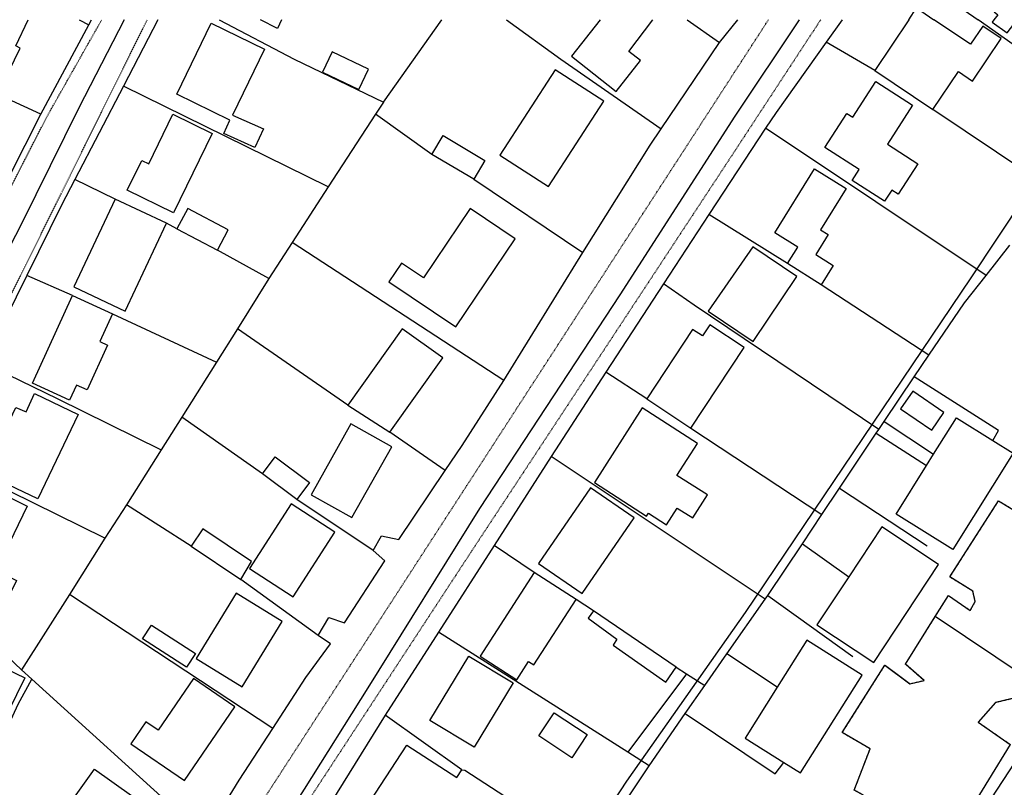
# Model space of a CAD drawing. Header units: metres. Extents: x 611948 to 1225781, y 656699 to 1316021.
# Tile 17 of 169: x 612572 to 612748, y 657506 to 657643. Entities that reach past the tile are written whole.
import ezdxf

# ---------------------------------------------------------------- set-up
doc = ezdxf.new("R2010")
doc.units = ezdxf.units.M
doc.linetypes.add('4696-C$0$PECK', pattern=[0.2, 0.1, -0.1])
for name, color, linetype in [('4696-16$0$BLD_OTL_S', 253, 'Continuous'), ('4696-16$0$GEN_LIN_D', 253, 'Continuous'), ('4696-C$0$BLD_OTL_S', 253, 'Continuous'), ('4696-C$0$GEN_LIN_D', 253, 'Continuous'), ('4696-C$0$GEN_PCK_D', 253, '4696-C$0$PECK'), ('4696-C$0$MUNICIPAL', 253, 'Continuous'), ('4696-C$0$PARISH', 253, 'Continuous'), ('4696-C$0$ROADS', 253, 'Continuous'), ('4696-C$0$ROADS_CTR', 253, 'Continuous')]:
    doc.layers.add(name, color=color, linetype=linetype)

# ---------------------------------------------------------------- blocks, each defined once
blk = doc.blocks.new('4696-16')
at = {"layer": '4696-16$0$BLD_OTL_S', "flags": 128}
for points in [[(612730.667, 657643.38), (612732.062, 657645.493), (612735.15, 657643.38)], [(612745.878, 657644.77), (612746.579, 657644.26), (612745.84, 657643.38)]]:
    blk.add_lwpolyline(points, dxfattribs=at)
at = {"layer": '4696-16$0$GEN_LIN_D', "flags": 128}
blk.add_lwpolyline([(612726.9, 657654.566), (612743.018, 657643.38)], dxfattribs=at)
blk = doc.blocks.new('4696-C')
at = {"layer": '4696-C$0$BLD_OTL_S', "flags": 128}
for points in [[(612557.088, 657635.03), (612558.07, 657637.085), (612568.911, 657631.904), (612571.981, 657638.326), (612571.183, 657638.707), (612573.416, 657643.38)], [(612609.448, 657625.473), (612599.93, 657630.099), (612606.074, 657642.742), (612615.595, 657638.116), (612609.882, 657626.36), (612615.406, 657623.874), (612613.91, 657620.554), (612608.353, 657623.06), (612609.448, 657625.473)], [(612618.668, 657643.38), (612617.926, 657641.839), (612614.926, 657643.38)], [(612675.562, 657643.38), (612670.422, 657636.892), (612678.378, 657630.59), (612682.729, 657636.083), (612680.673, 657637.711), (612684.964, 657643.38)], [(612730.667, 657643.38), (612724.57, 657634.308)], [(612734.943, 657627.337), (612739.509, 657634.116), (612742.017, 657632.43), (612747.138, 657640.049), (612743.859, 657642.25), (612741.681, 657639.014), (612735.15, 657643.38)], [(612745.84, 657643.38), (612745.543, 657642.967), (612748.206, 657641.016), (612750.005, 657643.38)], [(612625.956, 657634.028), (612632.453, 657630.923), (612634.185, 657634.559), (612627.691, 657637.651), (612625.956, 657634.028)], [(612666.306, 657613.605), (612676.179, 657628.818), (612667.528, 657634.442), (612657.643, 657619.226), (612666.306, 657613.605)], [(612724.57, 657634.308), (612734.943, 657627.337)], [(612715.695, 657620.546), (612719.608, 657626.636), (612720.659, 657625.969), (612724.763, 657632.354), (612731.324, 657628.145), (612726.827, 657621.167), (612732.263, 657617.669), (612728.775, 657612.242), (612727.636, 657612.98), (612726.339, 657610.96), (612720.56, 657614.679), (612721.805, 657616.619), (612715.695, 657620.546)], [(612599.373, 657608.915), (612591.12, 657612.926), (612593.699, 657618.23), (612594.952, 657617.63), (612599.255, 657626.503), (612606.266, 657623.096), (612599.373, 657608.915)], [(612645.519, 657619.302), (612647.522, 657622.681), (612654.969, 657618.273), (612652.972, 657614.89)], [(612652.972, 657614.89), (612645.519, 657619.302)], [(612709.001, 657599.852), (612710.846, 657602.788), (612706.744, 657605.332), (612713.844, 657616.778), (612719.504, 657613.266), (612714.907, 657605.856), (612716.241, 657605.029), (612714.033, 657601.469), (612717.165, 657599.526), (612715.011, 657596.054)], [(612588.94, 657611.342), (612581.573, 657595.683), (612590.726, 657591.385), (612598.097, 657607.04)], [(612598.097, 657607.04), (612588.94, 657611.342)], [(612607.199, 657602.227), (612609.136, 657605.877), (612601.93, 657609.703), (612599.986, 657606.054)], [(612637.828, 657596.606), (612649.795, 657588.546), (612660.381, 657604.255), (612652.345, 657609.668), (612644.016, 657597.302), (612640.089, 657599.952), (612637.828, 657596.606)], [(612599.986, 657606.054), (612607.199, 657602.227)], [(612702.857, 657585.951), (612710.673, 657597.516), (612702.835, 657602.831), (612694.845, 657591.384), (612702.857, 657585.951)], [(612715.011, 657596.054), (612709.001, 657599.852)], [(612588.469, 657590.887), (612586.206, 657585.919), (612587.588, 657585.29), (612583.949, 657577.304), (612582.042, 657578.171), (612580.815, 657575.484), (612574.215, 657578.491), (612581.342, 657594.128)], [(612581.342, 657594.128), (612588.469, 657590.887)], [(612637.995, 657569.743), (612647.438, 657583.047), (612640.183, 657588.208), (612630.512, 657574.582)], [(612691.73, 657570.489), (612701.259, 657584.872), (612695.14, 657588.926), (612693.816, 657586.934), (612692.061, 657588.095), (612683.86, 657575.716)], [(612736.913, 657573.257), (612731.356, 657577.071), (612729.203, 657573.935), (612734.76, 657570.122), (612736.913, 657573.257)], [(612568.667, 657568.764), (612571.233, 657574.14), (612573.05, 657573.382), (612574.519, 657576.659), (612582.313, 657572.94), (612575.12, 657557.851), (612567.359, 657561.552), (612570.395, 657567.982), (612568.667, 657568.764)], [(612683.86, 657575.716), (612691.73, 657570.489)], [(612630.512, 657574.582), (612637.995, 657569.743)], [(612683.848, 657554.791), (612684.158, 657555.278), (612687.391, 657553.198), (612689.327, 657556.209), (612692.071, 657554.451), (612694.702, 657558.553), (612689.259, 657562.047), (612692.933, 657567.759), (612683.073, 657574.085), (612674.53, 657560.78), (612683.848, 657554.791)], [(612735.093, 657565.823), (612739.148, 657572.311), (612745.651, 657568.247)], [(612631.219, 657554.502), (612638.336, 657567.146), (612631.052, 657571.235), (612623.946, 657558.587), (612631.219, 657554.502)], [(612745.651, 657568.247), (612749.279, 657565.98), (612738.546, 657548.803), (612728.414, 657555.136), (612733.85, 657563.834)], [(612615.239, 657562.308), (612617.52, 657565.368), (612623.664, 657560.788), (612621.384, 657557.729)], [(612733.85, 657563.834), (612735.093, 657565.823)], [(612621.384, 657557.729), (612615.239, 657562.308)], [(612557.79, 657547.428), (612564.396, 657560.89), (612573.259, 657556.535), (612567.618, 657545.066), (612571.309, 657543.254), (612568.749, 657538.037), (612563.067, 657540.825), (612564.652, 657544.048), (612557.79, 657547.428)], [(612672.336, 657540.964), (612681.619, 657554.493), (612673.82, 657559.826), (612664.538, 657546.298), (612672.336, 657540.964)], [(612620.714, 657540.385), (612628.163, 657551.937), (612620.355, 657556.96), (612612.923, 657545.406), (612620.714, 657540.385)], [(612611.404, 657543.453), (612613.314, 657546.702), (612604.582, 657552.521), (612602.499, 657549.384)], [(612719.93, 657543.955), (612714.257, 657535.389), (612724.41, 657528.666), (612735.99, 657546.151), (612725.837, 657552.874), (612719.93, 657543.955)], [(612602.499, 657549.384), (612611.404, 657543.453)], [(612663.776, 657544.702), (612654.139, 657529.748), (612660.65, 657525.552), (612662.751, 657528.817), (612663.711, 657528.2), (612671.246, 657539.9)], [(612671.246, 657539.9), (612663.776, 657544.702)], [(612611.616, 657524.325), (612618.783, 657535.972), (612610.559, 657541.033), (612603.383, 657529.378), (612611.616, 657524.325)], [(612674.374, 657537.853), (612673.43, 657536.55), (612678.531, 657532.796), (612677.851, 657531.757), (612687.288, 657525.15), (612689.136, 657527.791)], [(612689.136, 657527.791), (612674.374, 657537.853)], [(612601.712, 657527.797), (612593.856, 657532.868), (612595.435, 657535.317), (612603.289, 657530.251), (612601.712, 657527.797)], [(612708.356, 657510.808), (612711.31, 657508.943), (612722.318, 657526.387), (612712.466, 657532.604), (612707.175, 657524.22)], [(612645.164, 657518.288), (612652.086, 657529.765), (612659.996, 657525.004), (612653.067, 657513.521), (612645.164, 657518.288)], [(612564.779, 657522.327), (612567.716, 657528.373), (612572.795, 657525.919), (612569.866, 657519.864), (612564.779, 657522.327)], [(612591.727, 657514.122), (612601.301, 657507.574), (612610.321, 657520.751), (612602.935, 657525.803), (612596.627, 657516.569), (612594.432, 657518.066), (612591.727, 657514.122)], [(612707.175, 657524.22), (612701.458, 657515.16), (612708.356, 657510.808)], [(612670.494, 657511.626), (612664.578, 657515.533), (612667.315, 657519.663), (612673.222, 657515.765), (612670.494, 657511.626)], [(612658.534, 657504.78), (612656.318, 657501.37), (612653.977, 657502.891), (612651.873, 657499.675), (612646.678, 657503.057), (612645.21, 657500.797), (612649.327, 657498.123), (612646.588, 657493.921), (612633.548, 657502.4), (612641.031, 657513.91), (612649.945, 657508.118), (612650.824, 657509.471)], [(612754.376, 657512.425), (612751.756, 657514.148), (612739.981, 657496.244), (612748.686, 657490.519), (612751.553, 657494.878)], [(612575.849, 657496.467), (612585.244, 657509.616), (612591.844, 657504.901), (612589.469, 657501.565), (612590.847, 657500.575), (612586.245, 657494.122), (612585.087, 657494.942), (612582.688, 657491.578), (612575.849, 657496.467)], [(612650.824, 657509.471), (612651.371, 657509.433), (612658.534, 657504.78)]]:
    blk.add_lwpolyline(points, dxfattribs=at)
at = {"layer": '4696-C$0$GEN_LIN_D', "flags": 128}
for points in [[(612575.658, 657626.538), (612584.243, 657642.461)], [(612582.538, 657643.38), (612584.243, 657642.461)], [(612584.243, 657642.461), (612584.739, 657643.38)], [(612596.582, 657643.38), (612590.427, 657631.53)], [(612607.505, 657643.38), (612620.893, 657636.342), (612636.836, 657628.675)], [(612636.836, 657628.675), (612647.292, 657643.38)], [(612658.798, 657643.38), (612668.514, 657636.364), (612686.467, 657623.918)], [(612691.086, 657643.38), (612696.856, 657639.318)], [(612696.856, 657639.318), (612700.149, 657643.38)], [(612718.774, 657643.38), (612715.921, 657639.391)], [(612761.587, 657630.249), (612743.018, 657643.38)], [(612686.467, 657623.918), (612696.856, 657639.318)], [(612715.921, 657639.391), (612706.948, 657626.84), (612705.087, 657624.01)], [(612724.57, 657634.308), (612715.921, 657639.391)], [(612575.658, 657626.538), (612557.088, 657635.03)], [(612590.427, 657631.53), (612581.751, 657614.83)], [(612626.97, 657613.528), (612590.427, 657631.53)], [(612636.836, 657628.675), (612635.446, 657626.54)], [(612567.275, 657610.031), (612575.658, 657626.538)], [(612635.446, 657626.54), (612626.97, 657613.528)], [(612645.519, 657619.302), (612635.446, 657626.54)], [(612752.077, 657615.851), (612734.943, 657627.337)], [(612672.443, 657601.832), (612684.484, 657620.97), (612686.467, 657623.918)], [(612705.087, 657624.01), (612694.96, 657608.614)], [(612744.451, 657597.713), (612705.087, 657624.01)], [(612581.751, 657614.83), (612579.389, 657610.282), (612573.181, 657597.741)], [(612588.94, 657611.342), (612581.751, 657614.83)], [(612652.972, 657614.89), (612672.443, 657601.832)], [(612626.97, 657613.528), (612620.557, 657603.635)], [(612599.986, 657606.054), (612598.097, 657607.04)], [(612694.96, 657608.614), (612686.862, 657596.227)], [(612709.001, 657599.852), (612694.96, 657608.614)], [(612620.557, 657603.635), (612616.405, 657597.172)], [(612658.364, 657578.974), (612620.557, 657603.635)], [(612616.405, 657597.172), (612607.199, 657602.227)], [(612658.364, 657578.974), (612672.443, 657601.832)], [(612744.451, 657597.713), (612748.729, 657603.15)], [(612573.181, 657597.741), (612565.467, 657582.156)], [(612581.342, 657594.128), (612573.181, 657597.741)], [(612616.405, 657597.172), (612610.797, 657588.199)], [(612734.246, 657583.481), (612740.61, 657592.83), (612744.451, 657597.713)], [(612686.862, 657596.227), (612676.591, 657580.466)], [(612725.317, 657570.25), (612692.352, 657592.442), (612686.862, 657596.227)], [(612734.246, 657583.481), (612715.011, 657596.054)], [(612588.469, 657590.887), (612607.056, 657582.281)], [(612610.797, 657588.199), (612607.056, 657582.281)], [(612630.512, 657574.582), (612610.797, 657588.199)], [(612607.056, 657582.281), (612600.832, 657572.439)], [(612731.631, 657579.638), (612734.246, 657583.481)], [(612565.467, 657582.156), (612578.613, 657575.763), (612597.149, 657566.613)], [(612647.87, 657562.892), (612650.902, 657567.397), (612658.364, 657578.974)], [(612676.591, 657580.466), (612666.794, 657565.418)], [(612683.86, 657575.716), (612676.591, 657580.466)], [(612726.257, 657571.653), (612731.631, 657579.638)], [(612745.651, 657568.247), (612746.678, 657570.061), (612731.631, 657579.638)], [(612600.832, 657572.439), (612597.149, 657566.613)], [(612615.239, 657562.308), (612600.832, 657572.439)], [(612691.73, 657570.489), (612715.134, 657555.035)], [(612724.849, 657569.551), (612725.317, 657570.25)], [(612725.317, 657570.25), (612726.257, 657571.653)], [(612726.257, 657571.653), (612735.093, 657565.823)], [(612647.87, 657562.892), (612637.995, 657569.743)], [(612718.308, 657559.777), (612724.849, 657569.551)], [(612724.849, 657569.551), (612733.85, 657563.834)], [(612597.149, 657566.613), (612590.944, 657556.8)], [(612587.126, 657550.827), (612557.466, 657565.434)], [(612666.794, 657565.418), (612656.595, 657549.505)], [(612704.996, 657539.94), (612666.794, 657565.418)], [(612635.02, 657548.623), (612636.509, 657551.227), (612639.582, 657550.577), (612647.87, 657562.892)], [(612715.134, 657555.035), (612718.308, 657559.777)], [(612718.308, 657559.777), (612733.968, 657549.473)], [(612635.02, 657548.623), (612621.384, 657557.729)], [(612590.944, 657556.8), (612587.126, 657550.827)], [(612602.499, 657549.384), (612590.944, 657556.8)], [(612711.659, 657549.844), (612715.134, 657555.035)], [(612587.126, 657550.827), (612580.813, 657540.806)], [(612656.595, 657549.505), (612646.706, 657534.071)], [(612663.776, 657544.702), (612656.595, 657549.505)], [(612705.466, 657540.614), (612711.659, 657549.844)], [(612711.659, 657549.844), (612719.93, 657543.955)], [(612572.25, 657527.358), (612549.844, 657548.523)], [(612625.185, 657533.457), (612627.093, 657536.65), (612629.897, 657535.754), (612637.093, 657546.809), (612635.02, 657548.623)], [(612625.185, 657533.457), (612611.404, 657543.453)], [(612580.813, 657540.806), (612572.25, 657527.358)], [(612617.088, 657516.843), (612580.813, 657540.806)], [(612704.996, 657539.94), (612705.466, 657540.614)], [(612705.466, 657540.614), (612720.663, 657529.717)], [(612674.374, 657537.853), (612671.246, 657539.9)], [(612698.177, 657530.185), (612704.996, 657539.94)], [(612617.088, 657516.843), (612623.014, 657525.977), (612627.408, 657531.986), (612625.185, 657533.457)], [(612646.706, 657534.071), (612637.187, 657519.221)], [(612680.511, 657512.639), (612646.706, 657534.071)], [(612694.243, 657524.558), (612698.177, 657530.185)], [(612707.175, 657524.22), (612698.177, 657530.185)], [(612689.136, 657527.791), (612690.949, 657526.643)], [(612574.042, 657525.644), (612572.25, 657527.358)], [(612690.949, 657526.643), (612680.511, 657512.639)], [(612690.949, 657526.643), (612694.243, 657524.558)], [(612563.103, 657502.737), (612571.655, 657521.226), (612574.042, 657525.644)], [(612574.042, 657525.644), (612601.638, 657500.68), (612605.116, 657497.954)], [(612690.732, 657519.535), (612694.243, 657524.558)], [(612637.187, 657519.221), (612627.497, 657503.711)], [(612650.824, 657509.471), (612637.187, 657519.221)], [(612684.317, 657510.226), (612690.732, 657519.535)], [(612690.732, 657519.535), (612706.785, 657508.781), (612708.356, 657510.808)], [(612605.116, 657497.954), (612611.111, 657507.633), (612617.088, 657516.843)], [(612684.317, 657510.226), (612680.511, 657512.639)], [(612679.995, 657503.789), (612684.317, 657510.226)]]:
    blk.add_lwpolyline(points, dxfattribs=at)
at = {"layer": '4696-C$0$GEN_PCK_D', "flags": 128}
for points in [[(612413.344, 657531.343), (612414.706, 657532.291), (612419.675, 657544.294), (612450.966, 657566.108), (612453.029, 657567.247), (612454.767, 657567.838), (612457.188, 657568.263), (612460.102, 657568.133), (612463.2, 657567.571), (612466.452, 657566.055), (612471.09, 657562.775), (612491.859, 657547.589), (612516.773, 657529.919), (612527.929, 657522.698), (612534.374, 657522.374), (612540.364, 657535.652), (612547.23, 657548.015), (612549.299, 657549.361), (612556.553, 657565.843), (612560.082, 657573.531), (612594.683, 657643.38)], [(612495.742, 657597.426), (612500.16, 657590.852), (612489.983, 657583.046), (612482.273, 657585.225), (612480.471, 657585.667), (612478.545, 657584.935), (612476.261, 657582.751), (612474.799, 657580.71), (612473.589, 657576.916), (612473.685, 657572.763), (612474.812, 657569.307), (612492.896, 657555.736), (612518.414, 657537.125), (612526.553, 657531.622), (612528.535, 657532.337), (612537.835, 657549.32), (612539.698, 657553.195), (612539.525, 657554.944), (612542.13, 657559.189), (612546.862, 657569.336), (612548.946, 657570.762), (612552.744, 657577.352), (612559.614, 657592.581), (612576.812, 657626.16), (612586.559, 657643.38)], [(612714.934, 657643.38), (612698.33, 657618.025), (612652.958, 657549.08), (612613.093, 657488.183), (612584.59, 657423.886), (612580.432, 657415.037), (612575.478, 657418.173)], [(612577.946, 657436.86), (612584.396, 657439.386), (612609.893, 657495.633), (612705.61, 657643.38)], [(612735.394, 657536.872), (612737.72, 657540.576), (612741.633, 657537.923), (612742.535, 657539.532), (612742.116, 657541.373), (612737.986, 657543.912), (612746.681, 657557.493), (612751.18, 657554.777), (612755.368, 657560.879), (612766.743, 657552.654), (612764.667, 657550.126), (612763.018, 657548.264), (612768.977, 657543.855), (612759.967, 657530.47), (612754.445, 657534.027), (612753.414, 657532.397), (612753.518, 657529.817), (612755.291, 657526.062), (612763.178, 657521.305), (612779.956, 657509.962), (612783.591, 657509.408), (612787.544, 657513.362), (612793.005, 657522.69), (612801.114, 657534.393), (612815.364, 657556.278), (612820.174, 657563.215), (612824.635, 657567.472), (612825.456, 657569.519), (612825.359, 657570.762), (612823.308, 657572.963)], [(612775.035, 657505.395), (612752.367, 657520.937), (612750.343, 657522.491), (612746.134, 657521.478), (612743.051, 657517.979), (612748.782, 657514.006), (612741.038, 657501.413), (612735.727, 657504.48), (612731.565, 657500.008), (612720.929, 657505.867), (612723.737, 657513.26), (612718.777, 657516.131), (612726.403, 657528.191), (612730.841, 657524.852), (612733.374, 657525.43), (612730.043, 657528.351), (612735.394, 657536.872)]]:
    blk.add_lwpolyline(points, dxfattribs=at)
at = {"layer": '4696-C$0$MUNICIPAL', "flags": 128}
blk.add_lwpolyline([(612646.068, 657454.062), (612647.671, 657458.255), (612658.846, 657474.694), (612680.289, 657507.479), (612701.485, 657537.563), (612741.794, 657597.305), (612756.163, 657618.9), (612772.004, 657643.38)], dxfattribs=at)
at = {"layer": '4696-C$0$PARISH', "flags": 128}
blk.add_lwpolyline([(612646.068, 657454.062), (612647.671, 657458.255), (612658.846, 657474.694), (612680.289, 657507.479), (612701.485, 657537.563), (612741.794, 657597.305), (612756.163, 657618.9), (612772.004, 657643.38)], dxfattribs=at)
at = {"layer": '4696-C$0$ROADS', "flags": 128}
for points in [[(612575.658, 657626.538), (612584.243, 657642.461)], [(612584.243, 657642.461), (612584.739, 657643.38)], [(612596.582, 657643.38), (612590.427, 657631.53)], [(612696.856, 657639.318), (612700.149, 657643.38)], [(612718.774, 657643.38), (612715.921, 657639.391)], [(612686.467, 657623.918), (612696.856, 657639.318)], [(612715.921, 657639.391), (612706.948, 657626.84), (612705.087, 657624.01)], [(612590.427, 657631.53), (612581.751, 657614.83)], [(612567.275, 657610.031), (612575.658, 657626.538)], [(612672.443, 657601.832), (612684.484, 657620.97), (612686.467, 657623.918)], [(612705.087, 657624.01), (612694.96, 657608.614)], [(612581.751, 657614.83), (612579.389, 657610.282), (612573.181, 657597.741)], [(612694.96, 657608.614), (612686.862, 657596.227)], [(612658.364, 657578.974), (612672.443, 657601.832)], [(612573.181, 657597.741), (612565.467, 657582.156)], [(612686.862, 657596.227), (612676.591, 657580.466)], [(612647.87, 657562.892), (612650.902, 657567.397), (612658.364, 657578.974)], [(612676.591, 657580.466), (612666.794, 657565.418)], [(612735.394, 657536.872), (612737.72, 657540.576), (612741.633, 657537.923), (612742.535, 657539.532), (612742.116, 657541.373), (612737.986, 657543.912), (612746.681, 657557.493), (612751.18, 657554.777)], [(612666.794, 657565.418), (612656.595, 657549.505)], [(612635.02, 657548.623), (612636.509, 657551.227), (612639.582, 657550.577), (612647.87, 657562.892)], [(612656.595, 657549.505), (612646.706, 657534.071)], [(612625.185, 657533.457), (612627.093, 657536.65), (612629.897, 657535.754), (612637.093, 657546.809), (612635.02, 657548.623)], [(612775.035, 657505.395), (612752.367, 657520.937), (612750.343, 657522.491), (612746.134, 657521.478), (612743.051, 657517.979), (612748.782, 657514.006), (612741.038, 657501.413), (612735.727, 657504.48), (612731.565, 657500.008), (612720.929, 657505.867), (612723.737, 657513.26), (612718.777, 657516.131), (612726.403, 657528.191), (612730.841, 657524.852), (612733.374, 657525.43), (612730.043, 657528.351), (612735.394, 657536.872)], [(612617.088, 657516.843), (612623.014, 657525.977), (612627.408, 657531.986), (612625.185, 657533.457)], [(612646.706, 657534.071), (612637.187, 657519.221)], [(612637.187, 657519.221), (612627.497, 657503.711)], [(612605.116, 657497.954), (612611.111, 657507.633), (612617.088, 657516.843)]]:
    blk.add_lwpolyline(points, dxfattribs=at)
at = {"layer": '4696-C$0$ROADS_CTR', "flags": 128}
for points in [[(612590.556, 657643.38), (612582.439, 657627.663), (612572.202, 657606.93), (612549.361, 657562.633), (612542.699, 657548.884), (612532.941, 657529.041), (612528.38, 657525.472), (612519.303, 657531.371), (612496.22, 657548.539), (612480.031, 657560.845), (612462.674, 657576.625)], [(612575.478, 657418.173), (612578.439, 657425.743), (612587.248, 657436.386), (612594.661, 657452.735), (612606.282, 657475.784), (612614.297, 657492.783), (612622.76, 657506.032), (612634.129, 657524.131), (612654.062, 657556.129), (612679.101, 657594.277), (612699.671, 657626.18), (612711.128, 657643.38)], [(612784.276, 657504.073), (612735.394, 657536.872)]]:
    blk.add_lwpolyline(points, dxfattribs=at)
blk = doc.blocks.new('OS Mapping')
for name in ['4696-16', '4696-C']:
    blk.add_blockref(name, (0, 0))

msp = doc.modelspace()

# ---------------------------------------------------------------- block references
msp.add_blockref('OS Mapping', (0, 0))

doc.saveas('drawing.dxf')
